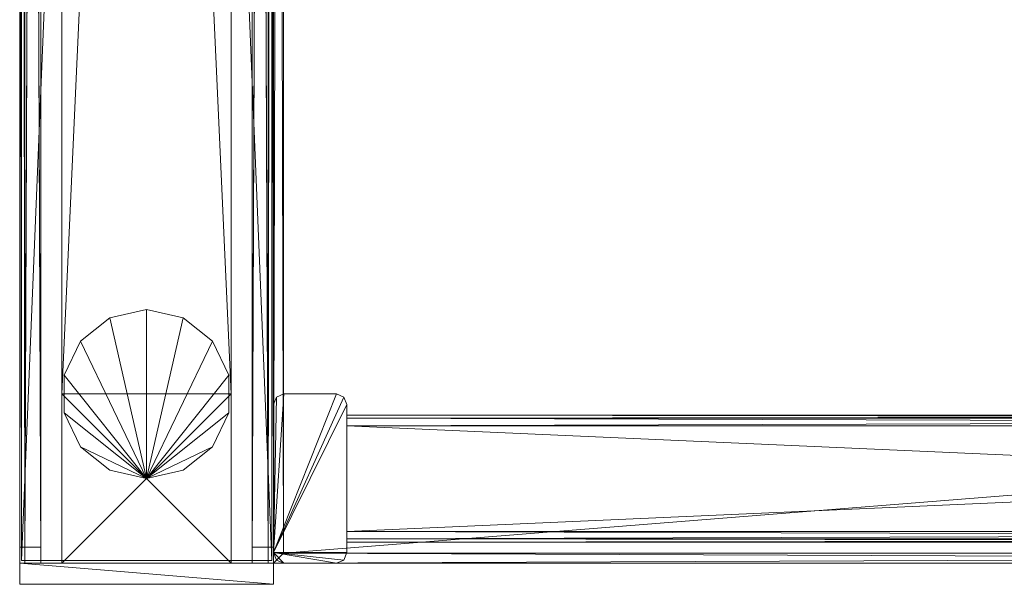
# Model space of a CAD drawing. Header units: inches. Extents: x 66 to 744, y -89 to 88.
# Tile 168 of 256: x 642 to 654, y -69 to -62. Entities that reach past the tile are written whole.
import ezdxf

# ---------------------------------------------------------------- set-up
doc = ezdxf.new("R2010")
doc.units = ezdxf.units.IN
doc.header["$MEASUREMENT"] = 0
for name, color, linetype, true_color in [('CET color Burlywood4', 7, 'Continuous', 0x8d7057), ('CET color Grey2', 7, 'Continuous', 0x060606), ('CET color Grey65', 7, 'Continuous', 0xa6a6a4), ('CET color Grey71', 7, 'Continuous', 0xb9b8af), ('CET color Grey80', 7, 'Continuous', 0xcccdc8), ('CET color LightCyan4', 7, 'Continuous', 0x7a8588)]:
    doc.layers.add(name, color=color, linetype=linetype, true_color=true_color)
doc.layers.add('CET Default', color=7, linetype='Continuous')

# ---------------------------------------------------------------- blocks, each defined once
blk = doc.blocks.new('*C209')
at = {"layer": 'CET color Grey65', "linetype": 'Continuous', "lineweight": 0}
mesh = blk.add_polyface(dxfattribs=at)
corners = [(-47.969, 0.02, 41.25), (-47.969, 0.02, 41.5), (-47.969, 2.98, 41.5), (-47.969, 2.98, 41.25), (23.969, 0.02, 41.25), (23.969, 0.02, 41.5), (23.969, 2.98, 41.5), (23.969, 2.98, 41.25)]
mesh.append_faces([[corners[k] for k in face] for face in [(0, 4, 5, 0), (0, 5, 1, 0), (1, 5, 6, 1), (1, 6, 2, 1), (2, 6, 7, 2), (2, 7, 3, 2), (3, 7, 4, 3), (3, 4, 0, 3)]])
blk = doc.blocks.new('*C258')
at = {"layer": 'CET Default', "linetype": 'Continuous', "lineweight": 0, "rotation": 89.99999999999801}
blk.add_blockref('*C209', (184.371, -6.299), dxfattribs=at)
blk = doc.blocks.new('*C215')
at = {"layer": 'CET color Grey65', "linetype": 'Continuous', "lineweight": 0}
mesh = blk.add_polyface(dxfattribs=at)
corners = [(0, 0, 0.5), (0.25, 0, 0.5), (0.25, 3, 0.5), (0, 3, 0.5), (0, 0, 41.5), (0.25, 0, 41.5), (0.25, 3, 41.5), (0, 3, 41.5)]
mesh.append_faces([[corners[k] for k in face] for face in [(0, 2, 1, 0), (0, 3, 2, 0), (6, 7, 4, 6), (5, 6, 4, 5), (5, 4, 1, 5), (4, 0, 1, 4), (6, 5, 2, 6), (5, 1, 2, 5), (7, 6, 3, 7), (6, 2, 3, 6), (4, 7, 0, 4), (7, 3, 0, 7)]])
blk = doc.blocks.new('*C212')
at = {"layer": 'CET Default', "linetype": 'Continuous', "lineweight": 0, "rotation": 269.9999999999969}
blk.add_blockref('*C215', (181.371, -54.299), dxfattribs=at)
blk = doc.blocks.new('*C175')
at = {"layer": 'CET color Burlywood4', "linetype": 'Continuous', "lineweight": 0}
mesh = blk.add_polyface(dxfattribs=at)
corners = [(47.882, -0.118, 27.75), (0.118, -0.118, 27.75), (2.491, -29.913, 27.75), (4.488, -29.574, 27.75), (43.48, -24.255, 27.75), (43.972, -24.106, 27.75), (44.475, -23.999, 27.75), (44.986, -23.935, 27.75), (45.5, -23.913, 27.75), (47.882, -23.913, 27.75), (0.118, -29.913, 27.75)]
mesh.append_faces([[corners[k] for k in face] for face in [(0, 2, 1, 0), (0, 3, 2, 0), (0, 4, 3, 0), (0, 5, 4, 0), (0, 6, 5, 0), (0, 7, 6, 0), (0, 8, 7, 0), (0, 9, 8, 0), (2, 10, 1, 2)]])
at = {"layer": 'CET color Grey80', "linetype": 'Continuous', "lineweight": 0}
mesh = blk.add_polyface(dxfattribs=at)
corners = [(0.125, 0, 21), (0.037, -0.037, 21), (0, -0.125, 21), (0, -0.745, 21), (0.037, -0.833, 21), (0.125, -0.87, 21), (1.875, -0.87, 21), (1.963, -0.833, 21), (2, -0.745, 21), (2, -0.125, 21), (1.963, -0.037, 21), (1.875, 0, 21), (0.125, 0, 27.75), (0.037, -0.037, 27.75), (0, -0.125, 27.75), (0, -0.745, 27.75), (0.037, -0.833, 27.75), (0.125, -0.87, 27.75), (1.875, -0.87, 27.75), (1.963, -0.833, 27.75), (2, -0.745, 27.75), (2, -0.125, 27.75), (1.963, -0.037, 27.75), (1.875, 0, 27.75)]
mesh.append_faces([[corners[k] for k in face] for face in [(0, 2, 1, 0), (0, 3, 2, 0), (0, 4, 3, 0), (0, 5, 4, 0), (0, 6, 5, 0), (0, 7, 6, 0), (0, 8, 7, 0), (0, 9, 8, 0), (0, 10, 9, 0), (0, 11, 10, 0), (22, 23, 12, 22), (21, 22, 12, 21), (20, 21, 12, 20), (19, 20, 12, 19), (18, 19, 12, 18), (17, 18, 12, 17), (16, 17, 12, 16), (15, 16, 12, 15), (14, 15, 12, 14), (13, 14, 12, 13), (13, 12, 1, 13), (12, 0, 1, 12), (14, 13, 2, 14), (13, 1, 2, 13), (15, 14, 3, 15), (14, 2, 3, 14), (16, 15, 4, 16), (15, 3, 4, 15), (17, 16, 5, 17), (16, 4, 5, 16), (18, 17, 6, 18), (17, 5, 6, 17), (19, 18, 7, 19), (18, 6, 7, 18), (20, 19, 8, 20), (19, 7, 8, 19), (21, 20, 9, 21), (20, 8, 9, 20), (22, 21, 10, 22), (21, 9, 10, 21), (23, 22, 11, 23), (22, 10, 11, 22), (12, 23, 0, 12), (23, 11, 0, 23)]])
mesh = blk.add_polyface(dxfattribs=at)
corners = [(0.118, -0.118, 27.75), (0.118, -0.118, 29), (0, 0, 28.882), (0, 0, 27.868), (47.882, -0.118, 27.75), (47.882, -0.118, 29), (48, 0, 28.882), (48, 0, 27.868)]
mesh.append_faces([[corners[k] for k in face] for face in [(0, 4, 5, 0), (0, 5, 1, 0), (1, 5, 6, 1), (1, 6, 2, 1), (2, 6, 7, 2), (2, 7, 3, 2), (3, 7, 4, 3), (3, 4, 0, 3)]])
mesh = blk.add_polyface(dxfattribs=at)
corners = [(0.118, -29.913, 27.75), (0.118, -29.913, 29), (0, -29.913, 28.882), (0, -29.913, 27.868), (0.118, -0.118, 27.75), (0.118, -0.118, 29), (0, 0, 28.882), (0, 0, 27.868)]
mesh.append_faces([[corners[k] for k in face] for face in [(0, 4, 5, 0), (0, 5, 1, 0), (1, 5, 6, 1), (1, 6, 2, 1), (2, 6, 7, 2), (2, 7, 3, 2), (3, 7, 4, 3), (3, 4, 0, 3)]])
mesh = blk.add_polyface(dxfattribs=at)
corners = [(47.882, -0.118, 29), (0.118, -0.118, 29), (2.491, -29.913, 29), (4.488, -29.574, 29), (43.48, -24.255, 29), (43.972, -24.106, 29), (44.475, -23.999, 29), (44.986, -23.935, 29), (45.5, -23.913, 29), (47.882, -23.913, 29), (0.118, -29.913, 29)]
mesh.append_faces([[corners[k] for k in face] for face in [(0, 1, 2, 0), (0, 2, 3, 0), (0, 3, 4, 0), (0, 4, 5, 0), (0, 5, 6, 0), (0, 6, 7, 0), (0, 7, 8, 0), (0, 8, 9, 0), (2, 1, 10, 2)]])
mesh = blk.add_polyface(dxfattribs=at)
corners = [(0.25, -29.13, 27.625), (0.287, -29.13, 27.713), (0.375, -29.13, 27.75), (1.625, -29.13, 27.75), (1.713, -29.13, 27.713), (1.75, -29.13, 27.625), (1.75, -29.13, 26.375), (1.713, -29.13, 26.287), (1.625, -29.13, 26.25), (0.375, -29.13, 26.25), (0.287, -29.13, 26.287), (0.25, -29.13, 26.375), (0.25, -0.87, 27.625), (0.287, -0.87, 27.713), (0.375, -0.87, 27.75), (1.625, -0.87, 27.75), (1.713, -0.87, 27.713), (1.75, -0.87, 27.625), (1.75, -0.87, 26.375), (1.713, -0.87, 26.287), (1.625, -0.87, 26.25), (0.375, -0.87, 26.25), (0.287, -0.87, 26.287), (0.25, -0.87, 26.375)]
mesh.append_faces([[corners[k] for k in face] for face in [(0, 2, 1, 0), (0, 3, 2, 0), (0, 4, 3, 0), (0, 5, 4, 0), (0, 6, 5, 0), (0, 7, 6, 0), (0, 8, 7, 0), (0, 9, 8, 0), (0, 10, 9, 0), (0, 11, 10, 0), (22, 23, 12, 22), (21, 22, 12, 21), (20, 21, 12, 20), (19, 20, 12, 19), (18, 19, 12, 18), (17, 18, 12, 17), (16, 17, 12, 16), (15, 16, 12, 15), (14, 15, 12, 14), (13, 14, 12, 13), (13, 12, 1, 13), (12, 0, 1, 12), (14, 13, 2, 14), (13, 1, 2, 13), (15, 14, 3, 15), (14, 2, 3, 14), (16, 15, 4, 16), (15, 3, 4, 15), (17, 16, 5, 17), (16, 4, 5, 16), (18, 17, 6, 18), (17, 5, 6, 17), (19, 18, 7, 19), (18, 6, 7, 18), (20, 19, 8, 20), (19, 7, 8, 19), (21, 20, 9, 21), (20, 8, 9, 20), (22, 21, 10, 22), (21, 9, 10, 21), (23, 22, 11, 23), (22, 10, 11, 22), (12, 23, 0, 12), (23, 11, 0, 23)]])
mesh = blk.add_polyface(dxfattribs=at)
corners = [(0.25, -29.13, 21.515), (0.287, -29.13, 21.603), (0.375, -29.13, 21.64), (1.625, -29.13, 21.64), (1.713, -29.13, 21.603), (1.75, -29.13, 21.515), (1.75, -29.13, 21.125), (1.713, -29.13, 21.037), (1.625, -29.13, 21), (0.375, -29.13, 21), (0.287, -29.13, 21.037), (0.25, -29.13, 21.125), (0.25, -0.87, 21.515), (0.287, -0.87, 21.603), (0.375, -0.87, 21.64), (1.625, -0.87, 21.64), (1.713, -0.87, 21.603), (1.75, -0.87, 21.515), (1.75, -0.87, 21.125), (1.713, -0.87, 21.037), (1.625, -0.87, 21), (0.375, -0.87, 21), (0.287, -0.87, 21.037), (0.25, -0.87, 21.125)]
mesh.append_faces([[corners[k] for k in face] for face in [(0, 2, 1, 0), (0, 3, 2, 0), (0, 4, 3, 0), (0, 5, 4, 0), (0, 6, 5, 0), (0, 7, 6, 0), (0, 8, 7, 0), (0, 9, 8, 0), (0, 10, 9, 0), (0, 11, 10, 0), (22, 23, 12, 22), (21, 22, 12, 21), (20, 21, 12, 20), (19, 20, 12, 19), (18, 19, 12, 18), (17, 18, 12, 17), (16, 17, 12, 16), (15, 16, 12, 15), (14, 15, 12, 14), (13, 14, 12, 13), (13, 12, 1, 13), (12, 0, 1, 12), (14, 13, 2, 14), (13, 1, 2, 13), (15, 14, 3, 15), (14, 2, 3, 14), (16, 15, 4, 16), (15, 3, 4, 15), (17, 16, 5, 17), (16, 4, 5, 16), (18, 17, 6, 18), (17, 5, 6, 17), (19, 18, 7, 19), (18, 6, 7, 18), (20, 19, 8, 20), (19, 7, 8, 19), (21, 20, 9, 21), (20, 8, 9, 20), (22, 21, 10, 22), (21, 9, 10, 21), (23, 22, 11, 23), (22, 10, 11, 22), (12, 23, 0, 12), (23, 11, 0, 23)]])
blk = doc.blocks.new('*C177')
at = {"layer": 'CET Default', "linetype": 'Continuous', "lineweight": 0, "rotation": 89.99999999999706}
blk.add_blockref('*C175', (184.371, -54.299), dxfattribs=at)
blk = doc.blocks.new('*C149')
at = {"layer": 'CET color Grey2', "linetype": 'Continuous', "lineweight": 0}
mesh = blk.add_polyface(dxfattribs=at)
corners = [(2, 2.5, 40.421), (46, 2.5, 40.421), (46, 0.5, 40.421), (2, 0.5, 40.421), (2, 0.5, 41.421), (46, 0.5, 41.421), (46, 2.5, 41.421), (2, 2.5, 41.421)]
mesh.append_faces([[corners[k] for k in face] for face in [(0, 1, 2, 0), (0, 2, 3, 0), (4, 5, 6, 4), (4, 6, 7, 4), (3, 2, 5, 3), (3, 5, 4, 3), (2, 1, 6, 2), (2, 6, 5, 2), (1, 0, 7, 1), (1, 7, 6, 1), (0, 3, 4, 0), (0, 4, 7, 0)]])
mesh = blk.add_polyface(dxfattribs=at)
corners = [(2, 2.5, 8.59), (46, 2.5, 8.59), (46, 0.5, 8.59), (2, 0.5, 8.59), (2, 0.5, 9.59), (46, 0.5, 9.59), (46, 2.5, 9.59), (2, 2.5, 9.59)]
mesh.append_faces([[corners[k] for k in face] for face in [(0, 1, 2, 0), (0, 2, 3, 0), (4, 5, 6, 4), (4, 6, 7, 4), (3, 2, 5, 3), (3, 5, 4, 3), (2, 1, 6, 2), (2, 6, 5, 2), (1, 0, 7, 1), (1, 7, 6, 1), (0, 3, 4, 0), (0, 4, 7, 0)]])
mesh = blk.add_polyface(dxfattribs=at)
corners = [(2, 2.5, 0.5), (46, 2.5, 0.5), (46, 0.5, 0.5), (2, 0.5, 0.5), (2, 0.5, 1.5), (46, 0.5, 1.5), (46, 2.5, 1.5), (2, 2.5, 1.5)]
mesh.append_faces([[corners[k] for k in face] for face in [(0, 1, 2, 0), (0, 2, 3, 0), (4, 5, 6, 4), (4, 6, 7, 4), (3, 2, 5, 3), (3, 5, 4, 3), (2, 1, 6, 2), (2, 6, 5, 2), (1, 0, 7, 1), (1, 7, 6, 1), (0, 3, 4, 0), (0, 4, 7, 0)]])
mesh = blk.add_polyface(dxfattribs=at)
corners = [(47, 1.5), (47, 1.5, 0.5), (46.901, 1.934), (46.901, 1.934, 0.5), (46.623, 2.282), (46.623, 2.282, 0.5), (46.223, 2.475), (46.223, 2.475, 0.5), (45.777, 2.475), (45.777, 2.475, 0.5), (45.377, 2.282), (45.377, 2.282, 0.5), (45.099, 1.934), (45.099, 1.934, 0.5), (45, 1.5), (45, 1.5, 0.5), (45.099, 1.066), (45.099, 1.066, 0.5), (45.377, 0.718), (45.377, 0.718, 0.5), (45.777, 0.525), (45.777, 0.525, 0.5), (46.223, 0.525), (46.223, 0.525, 0.5), (46.623, 0.718), (46.623, 0.718, 0.5), (46.901, 1.066), (46.901, 1.066, 0.5)]
mesh.append_faces([[corners[k] for k in face] for face in [(2, 1, 0, 2), (2, 3, 1, 2), (4, 2, 0, 4), (1, 3, 5, 1), (4, 3, 2, 4), (4, 5, 3, 4), (6, 4, 0, 6), (1, 5, 7, 1), (6, 5, 4, 6), (6, 7, 5, 6), (8, 6, 0, 8), (1, 7, 9, 1), (8, 7, 6, 8), (8, 9, 7, 8), (10, 8, 0, 10), (1, 9, 11, 1), (10, 9, 8, 10), (10, 11, 9, 10), (12, 10, 0, 12), (1, 11, 13, 1), (12, 11, 10, 12), (12, 13, 11, 12), (14, 12, 0, 14), (1, 13, 15, 1), (14, 13, 12, 14), (14, 15, 13, 14), (16, 14, 0, 16), (1, 15, 17, 1), (16, 15, 14, 16), (16, 17, 15, 16), (18, 16, 0, 18), (1, 17, 19, 1), (18, 17, 16, 18), (18, 19, 17, 18), (20, 18, 0, 20), (1, 19, 21, 1), (20, 19, 18, 20), (20, 21, 19, 20), (22, 20, 0, 22), (1, 21, 23, 1), (22, 21, 20, 22), (22, 23, 21, 22), (24, 22, 0, 24), (1, 23, 25, 1), (24, 23, 22, 24), (24, 25, 23, 24), (26, 24, 0, 26), (1, 25, 27, 1), (26, 25, 24, 26), (26, 27, 25, 26), (0, 1, 27, 0), (0, 27, 26, 0)]])
mesh = blk.add_polyface(dxfattribs=at)
corners = [(46, 2.5, 0.5), (48, 2.5, 0.5), (48, 0.5, 0.5), (46, 0.5, 0.5), (46, 0.5, 41.421), (48, 0.5, 41.421), (48, 2.5, 41.421), (46, 2.5, 41.421)]
mesh.append_faces([[corners[k] for k in face] for face in [(0, 1, 2, 0), (0, 2, 3, 0), (4, 5, 6, 4), (4, 6, 7, 4), (3, 2, 5, 3), (3, 5, 4, 3), (2, 1, 6, 2), (2, 6, 5, 2), (1, 0, 7, 1), (1, 7, 6, 1), (0, 3, 4, 0), (0, 4, 7, 0)]])
at = {"layer": 'CET color Grey65', "linetype": 'Continuous', "lineweight": 0}
mesh = blk.add_polyface(dxfattribs=at)
corners = [(48, 2.75, 0.5), (0, 2.75, 0.5), (48, 2.937, 0.5), (0, 2.937, 0.5), (48, 3, 0.562), (0, 3, 0.563), (48, 3, 0.867), (0, 3, 0.868), (48, 2.937, 0.93), (0, 2.937, 0.93), (48, 2.75, 0.93), (0, 2.75, 0.93)]
mesh.append_faces([[corners[k] for k in face] for face in [(0, 1, 3, 0), (0, 3, 2, 0), (2, 3, 5, 2), (2, 5, 4, 2), (4, 5, 7, 4), (4, 7, 6, 4), (6, 7, 9, 6), (6, 9, 8, 6), (8, 9, 11, 8), (8, 11, 10, 8), (10, 11, 1, 10), (10, 1, 0, 10)]])
mesh = blk.add_polyface(dxfattribs=at)
corners = [(0, 0.25, 0.5), (48, 0.25, 0.5), (0, 0.062, 0.5), (48, 0.062, 0.5), (0, 0, 0.562), (48, 0, 0.563), (0, 0, 0.867), (48, 0, 0.868), (0, 0.062, 0.93), (48, 0.062, 0.93), (0, 0.25, 0.93), (48, 0.25, 0.93)]
mesh.append_faces([[corners[k] for k in face] for face in [(0, 1, 3, 0), (0, 3, 2, 0), (2, 3, 5, 2), (2, 5, 4, 2), (4, 5, 7, 4), (4, 7, 6, 4), (6, 7, 9, 6), (6, 9, 8, 6), (8, 9, 11, 8), (8, 11, 10, 8), (10, 11, 1, 10), (10, 1, 0, 10)]])
at = {"layer": 'CET color Grey71', "linetype": 'Continuous', "lineweight": 0}
mesh = blk.add_polyface(dxfattribs=at)
corners = [(0.187, 0.25, 1.09), (0.187, 0.25, 40.965), (0.187, 0.062, 40.965), (0.187, 0, 40.903), (0.187, 0, 1.153), (0.187, 0.062, 1.09), (47.812, 0.25, 1.09), (47.812, 0.25, 40.965), (47.812, 0.062, 40.965), (47.812, 0, 40.903), (47.812, 0, 1.153), (47.812, 0.062, 1.09)]
mesh.append_faces([[corners[k] for k in face] for face in [(0, 2, 1, 0), (0, 3, 2, 0), (0, 4, 3, 0), (0, 5, 4, 0), (10, 11, 6, 10), (9, 10, 6, 9), (8, 9, 6, 8), (7, 8, 6, 7), (0, 11, 5, 0), (0, 6, 11, 0), (5, 10, 4, 5), (5, 11, 10, 5), (4, 9, 3, 4), (4, 10, 9, 4), (3, 8, 2, 3), (3, 9, 8, 3), (2, 7, 1, 2), (2, 8, 7, 2), (1, 6, 0, 1), (1, 7, 6, 1)]])
at = {"layer": 'CET color LightCyan4', "linetype": 'Continuous', "lineweight": 0}
mesh = blk.add_polyface(dxfattribs=at)
corners = [(47.812, 2.75, 1.09), (47.812, 2.75, 40.965), (47.812, 2.937, 40.965), (47.812, 3, 40.903), (47.812, 3, 1.153), (47.812, 2.937, 1.09), (0.187, 2.75, 1.09), (0.187, 2.75, 40.965), (0.187, 2.937, 40.965), (0.187, 3, 40.903), (0.187, 3, 1.153), (0.187, 2.937, 1.09)]
mesh.append_faces([[corners[k] for k in face] for face in [(0, 2, 1, 0), (0, 3, 2, 0), (0, 4, 3, 0), (0, 5, 4, 0), (10, 11, 6, 10), (9, 10, 6, 9), (8, 9, 6, 8), (7, 8, 6, 7), (0, 11, 5, 0), (0, 6, 11, 0), (5, 10, 4, 5), (5, 11, 10, 5), (4, 9, 3, 4), (4, 10, 9, 4), (3, 8, 2, 3), (3, 9, 8, 3), (2, 7, 1, 2), (2, 8, 7, 2), (1, 6, 0, 1), (1, 7, 6, 1)]])
blk = doc.blocks.new('*C151')
at = {"layer": 'CET Default', "linetype": 'Continuous', "lineweight": 0, "rotation": 269.9999999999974}
blk.add_blockref('*C149', (181.371, -6.299), dxfattribs=at)

msp = doc.modelspace()

# ---------------------------------------------------------------- block references
at = {"layer": 'CET Default', "linetype": 'Continuous', "lineweight": 0}
for name in ['*C258', '*C177', '*C151', '*C212']:
    msp.add_blockref(name, (460.487, -14.19), dxfattribs=at)

doc.saveas('drawing.dxf')
